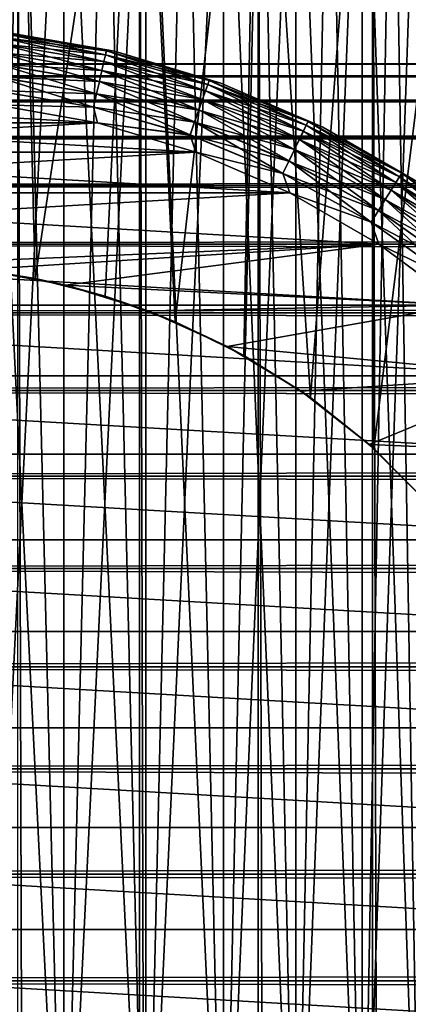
# Model space of a CAD drawing. Extents: x -265 to 265, y 0 to 607.
# Tile 205 of 256: x -248.29 to -243.01, y 579.68 to 593.08. Entities that reach past the tile are written whole.
import ezdxf

# ---------------------------------------------------------------- set-up
doc = ezdxf.new("R2010")
doc.units = 0
doc.header["$LTSCALE"] = 26.699852
for name, color, linetype in [('3', 7, 'CONTINUOUS'), ('4', 7, 'CONTINUOUS'), ('43', 7, 'CONTINUOUS'), ('44', 7, 'CONTINUOUS'), ('50', 7, 'CONTINUOUS'), ('53', 7, 'CONTINUOUS'), ('54', 7, 'CONTINUOUS'), ('56', 7, 'CONTINUOUS'), ('60', 7, 'CONTINUOUS'), ('64', 7, 'CONTINUOUS'), ('73', 7, 'CONTINUOUS')]:
    doc.layers.add(name, color=color, linetype=linetype)

msp = doc.modelspace()

# ---------------------------------------------------------------- linework, layer by layer
at = {"layer": '3', "color": 7, "linetype": 'CONTINUOUS'}
for points in [[(-263, 592.479, 28.227), (-263, 592.31, 29.671), (263, 592.479, 28.227), (-263, 592.479, 28.227)], [(263, 592.479, 28.227), (-263, 592.31, 29.671), (263, 592.31, 29.671), (263, 592.479, 28.227)], [(-263, 592.479, 26.773), (-263, 592.479, 28.227), (263, 592.479, 26.773), (-263, 592.479, 26.773)], [(263, 592.479, 26.773), (-263, 592.479, 28.227), (263, 592.479, 28.227), (263, 592.479, 26.773)], [(-263, 592.31, 25.329), (-263, 592.479, 26.773), (263, 592.31, 25.329), (-263, 592.31, 25.329)], [(263, 592.31, 25.329), (-263, 592.479, 26.773), (263, 592.479, 26.773), (263, 592.31, 25.329)], [(-263, 592.31, 29.671), (-263, 591.975, 31.085), (263, 592.31, 29.671), (-263, 592.31, 29.671)], [(263, 592.31, 29.671), (-263, 591.975, 31.085), (263, 591.975, 31.085), (263, 592.31, 29.671)], [(-263, 591.975, 23.915), (-263, 592.31, 25.329), (263, 591.975, 23.915), (-263, 591.975, 23.915)], [(263, 591.975, 23.915), (-263, 592.31, 25.329), (263, 592.31, 25.329), (263, 591.975, 23.915)], [(-263, 591.975, 31.085), (-263, 591.478, 32.451), (263, 591.975, 31.085), (-263, 591.975, 31.085)], [(263, 591.975, 31.085), (-263, 591.478, 32.451), (263, 591.478, 32.451), (263, 591.975, 31.085)], [(-263, 591.478, 22.549), (-263, 591.975, 23.915), (263, 591.478, 22.549), (-263, 591.478, 22.549)], [(263, 591.478, 22.549), (-263, 591.975, 23.915), (263, 591.975, 23.915), (263, 591.478, 22.549)], [(-263, 591.478, 32.451), (-263, 590.825, 33.75), (263, 591.478, 32.451), (-263, 591.478, 32.451)], [(263, 591.478, 32.451), (-263, 590.825, 33.75), (263, 590.825, 33.75), (263, 591.478, 32.451)], [(-263, 590.825, 21.25), (-263, 591.478, 22.549), (263, 590.825, 21.25), (-263, 590.825, 21.25)], [(263, 590.825, 21.25), (-263, 591.478, 22.549), (263, 591.478, 22.549), (263, 590.825, 21.25)], [(-263, 590.825, 33.75), (-263, 590.027, 34.964), (263, 590.825, 33.75), (-263, 590.825, 33.75)], [(263, 590.825, 33.75), (-263, 590.027, 34.964), (263, 590.027, 34.964), (263, 590.825, 33.75)], [(-263, 590.027, 20.036), (-263, 590.825, 21.25), (263, 590.027, 20.036), (-263, 590.027, 20.036)], [(263, 590.027, 20.036), (-263, 590.825, 21.25), (263, 590.825, 21.25), (263, 590.027, 20.036)], [(-263, 590.027, 34.964), (-263, 589.092, 36.078), (263, 590.027, 34.964), (-263, 590.027, 34.964)], [(263, 590.027, 34.964), (-263, 589.092, 36.078), (263, 589.092, 36.078), (263, 590.027, 34.964)], [(-263, 589.092, 18.922), (-263, 590.027, 20.036), (263, 589.092, 18.922), (-263, 589.092, 18.922)], [(263, 589.092, 18.922), (-263, 590.027, 20.036), (263, 590.027, 20.036), (263, 589.092, 18.922)], [(-263, 589.092, 36.078), (-263, 588.035, 37.076), (263, 589.092, 36.078), (-263, 589.092, 36.078)], [(263, 589.092, 36.078), (-263, 588.035, 37.076), (263, 588.035, 37.076), (263, 589.092, 36.078)], [(-263, 588.035, 17.924), (-263, 589.092, 18.922), (263, 588.035, 17.924), (-263, 588.035, 17.924)], [(263, 588.035, 17.924), (-263, 589.092, 18.922), (263, 589.092, 18.922), (263, 588.035, 17.924)], [(-263, 588.035, 37.076), (-263, 586.869, 37.944), (263, 588.035, 37.076), (-263, 588.035, 37.076)], [(263, 588.035, 37.076), (-263, 586.869, 37.944), (263, 586.869, 37.944), (263, 588.035, 37.076)], [(-263, 586.869, 17.056), (-263, 588.035, 17.924), (263, 586.869, 17.056), (-263, 586.869, 17.056)], [(263, 586.869, 17.056), (-263, 588.035, 17.924), (263, 588.035, 17.924), (263, 586.869, 17.056)], [(-263, 586.869, 37.944), (-263, 585.61, 38.67), (263, 586.869, 37.944), (-263, 586.869, 37.944)], [(263, 586.869, 37.944), (-263, 585.61, 38.67), (263, 585.61, 38.67), (263, 586.869, 37.944)], [(-263, 585.61, 16.33), (-263, 586.869, 17.056), (263, 585.61, 16.33), (-263, 585.61, 16.33)], [(263, 585.61, 16.33), (-263, 586.869, 17.056), (263, 586.869, 17.056), (263, 585.61, 16.33)], [(-263, 585.61, 38.67), (-263, 584.275, 39.246), (263, 585.61, 38.67), (-263, 585.61, 38.67)], [(263, 585.61, 38.67), (-263, 584.275, 39.246), (263, 584.275, 39.246), (263, 585.61, 38.67)], [(-263, 584.275, 15.754), (-263, 585.61, 16.33), (263, 584.275, 15.754), (-263, 584.275, 15.754)], [(263, 584.275, 15.754), (-263, 585.61, 16.33), (263, 585.61, 16.33), (263, 584.275, 15.754)], [(-263, 584.275, 39.246), (-263, 582.883, 39.663), (263, 584.275, 39.246), (-263, 584.275, 39.246)], [(263, 584.275, 39.246), (-263, 582.883, 39.663), (263, 582.883, 39.663), (263, 584.275, 39.246)], [(-263, 582.883, 15.337), (-263, 584.275, 15.754), (263, 582.883, 15.337), (-263, 582.883, 15.337)], [(263, 582.883, 15.337), (-263, 584.275, 15.754), (263, 584.275, 15.754), (263, 582.883, 15.337)], [(-263, 582.883, 39.663), (-263, 581.451, 39.915), (263, 582.883, 39.663), (-263, 582.883, 39.663)], [(263, 582.883, 39.663), (-263, 581.451, 39.915), (263, 581.451, 39.915), (263, 582.883, 39.663)], [(-263, 581.451, 15.085), (-263, 582.883, 15.337), (263, 581.451, 15.085), (-263, 581.451, 15.085)], [(263, 581.451, 15.085), (-263, 582.883, 15.337), (263, 582.883, 15.337), (263, 581.451, 15.085)], [(-263, 581.451, 39.915), (-263, 580, 40), (263, 581.451, 39.915), (-263, 581.451, 39.915)], [(263, 581.451, 39.915), (-263, 580, 40), (263, 580, 40), (263, 581.451, 39.915)], [(-263, 580, 15), (-263, 581.451, 15.085), (263, 580, 15), (-263, 580, 15)], [(263, 580, 15), (-263, 581.451, 15.085), (263, 581.451, 15.085), (263, 580, 15)]]:
    msp.add_3dface(points, dxfattribs=at)
at = {"layer": '4', "color": 7, "linetype": 'CONTINUOUS'}
for points in [[(263, 580, 40), (-263, 580, 40), (-263, 578.549, 39.915), (263, 580, 40)], [(-263, 580, 15), (263, 580, 15), (263, 578.549, 15.085), (-263, 580, 15)], [(-263, 578.549, 15.085), (-263, 580, 15), (263, 578.549, 15.085), (-263, 578.549, 15.085)], [(263, 580, 40), (-263, 578.549, 39.915), (263, 578.549, 39.915), (263, 580, 40)]]:
    msp.add_3dface(points, dxfattribs=at)
at = {"layer": '43', "color": 7, "linetype": 'CONTINUOUS'}
for points in [[(-248.321, 1, 14.906), (-246.662, 1, 14.624), (-248.321, 599, 14.906), (-248.321, 1, 14.906)], [(-248.321, 599, 14.906), (-246.662, 1, 14.624), (-246.662, 599, 14.624), (-248.321, 599, 14.906)], [(-246.662, 1, 14.624), (-245.046, 1, 14.158), (-246.662, 599, 14.624), (-246.662, 1, 14.624)], [(-246.662, 599, 14.624), (-245.046, 1, 14.158), (-245.046, 599, 14.158), (-246.662, 599, 14.624)], [(-245.046, 1, 14.158), (-243.492, 1, 13.515), (-245.046, 599, 14.158), (-245.046, 1, 14.158)], [(-245.046, 599, 14.158), (-243.492, 1, 13.515), (-243.492, 599, 13.515), (-245.046, 599, 14.158)], [(-243.492, 1, 13.515), (-242.02, 1, 12.701), (-243.492, 599, 13.515), (-243.492, 1, 13.515)], [(-243.492, 599, 13.515), (-242.02, 1, 12.701), (-242.02, 599, 12.701), (-243.492, 599, 13.515)]]:
    msp.add_3dface(points, dxfattribs=at)
at = {"layer": '44', "color": 7, "linetype": 'CONTINUOUS'}
for points in [[(-249.04, 589.703, -14.969), (-248.321, 599, -14.906), (-248.081, 589.559, -14.877), (-249.04, 589.703, -14.969)], [(-248.321, 599, -14.906), (-246.662, 599, -14.624), (-248.081, 589.559, -14.877), (-248.321, 599, -14.906)], [(-248.081, 589.559, -14.877), (-246.662, 599, -14.624), (-247.125, 589.316, -14.722), (-248.081, 589.559, -14.877)], [(-247.125, 589.316, -14.722), (-246.662, 599, -14.624), (-246.176, 588.969, -14.504), (-247.125, 589.316, -14.722)], [(-246.662, 599, -14.624), (-245.046, 599, -14.158), (-246.176, 588.969, -14.504), (-246.662, 599, -14.624)], [(-246.176, 588.969, -14.504), (-245.046, 599, -14.158), (-245.242, 588.51, -14.226), (-246.176, 588.969, -14.504)], [(-245.242, 588.51, -14.226), (-245.046, 599, -14.158), (-244.336, 587.936, -13.89), (-245.242, 588.51, -14.226)], [(-245.046, 599, -14.158), (-243.492, 599, -13.515), (-244.336, 587.936, -13.89), (-245.046, 599, -14.158)], [(-244.336, 587.936, -13.89), (-243.492, 599, -13.515), (-243.475, 587.245, -13.506), (-244.336, 587.936, -13.89)], [(-243.492, 599, -13.515), (-242.02, 599, -12.701), (-243.475, 587.245, -13.506), (-243.492, 599, -13.515)], [(-243.475, 587.245, -13.506), (-242.02, 599, -12.701), (-242.684, 586.445, -13.095), (-243.475, 587.245, -13.506)]]:
    msp.add_3dface(points, dxfattribs=at)
at = {"layer": '50', "color": 7, "linetype": 'CONTINUOUS'}
for points in [[(-249.04, 589.703, -14.969), (-248.081, 589.559, -14.877), (-248.825, 589.679, -25), (-249.04, 589.703, -14.969)], [(-248.825, 589.679, -25), (-248.081, 589.559, -14.877), (-247.667, 589.467, -25), (-248.825, 589.679, -25)], [(-248.081, 589.559, -14.877), (-247.125, 589.316, -14.722), (-247.667, 589.467, -25), (-248.081, 589.559, -14.877)], [(-247.667, 589.467, -25), (-247.125, 589.316, -14.722), (-246.543, 589.116, -25), (-247.667, 589.467, -25)], [(-247.125, 589.316, -14.722), (-246.176, 588.969, -14.504), (-246.543, 589.116, -25), (-247.125, 589.316, -14.722)], [(-246.543, 589.116, -25), (-246.176, 588.969, -14.504), (-245.469, 588.633, -25), (-246.543, 589.116, -25)], [(-246.176, 588.969, -14.504), (-245.242, 588.51, -14.226), (-245.469, 588.633, -25), (-246.176, 588.969, -14.504)], [(-245.469, 588.633, -25), (-245.242, 588.51, -14.226), (-244.461, 588.024, -25), (-245.469, 588.633, -25)], [(-245.242, 588.51, -14.226), (-244.336, 587.936, -13.89), (-244.461, 588.024, -25), (-245.242, 588.51, -14.226)], [(-244.461, 588.024, -25), (-244.336, 587.936, -13.89), (-243.535, 587.298, -25), (-244.461, 588.024, -25)], [(-244.336, 587.936, -13.89), (-243.475, 587.245, -13.506), (-243.535, 587.298, -25), (-244.336, 587.936, -13.89)], [(-243.535, 587.298, -25), (-243.475, 587.245, -13.506), (-242.702, 586.465, -25), (-243.535, 587.298, -25)], [(-243.475, 587.245, -13.506), (-242.684, 586.445, -13.095), (-242.702, 586.465, -25), (-243.475, 587.245, -13.506)]]:
    msp.add_3dface(points, dxfattribs=at)
at = {"layer": '53', "color": 7, "linetype": 'CONTINUOUS'}
for points in [[(-248.607, 591.919, -25), (-252.767, 591.677, -25), (-247.233, 591.677, -25), (-248.607, 591.919, -25)], [(-252.767, 591.677, -25), (-254.104, 591.276, -25), (-247.233, 591.677, -25), (-252.767, 591.677, -25)], [(-247.233, 591.677, -25), (-254.104, 591.276, -25), (-245.896, 591.276, -25), (-247.233, 591.677, -25)], [(-254.104, 591.276, -25), (-255.386, 590.724, -25), (-245.896, 591.276, -25), (-254.104, 591.276, -25)], [(-245.896, 591.276, -25), (-255.386, 590.724, -25), (-244.614, 590.724, -25), (-245.896, 591.276, -25)], [(-255.386, 590.724, -25), (-256.594, 590.026, -25), (-244.614, 590.724, -25), (-255.386, 590.724, -25)], [(-244.614, 590.724, -25), (-256.594, 590.026, -25), (-243.406, 590.026, -25), (-244.614, 590.724, -25)], [(-256.594, 590.026, -25), (-250, 589.75, -25), (-243.406, 590.026, -25), (-256.594, 590.026, -25)], [(-250, 589.75, -25), (-248.825, 589.679, -25), (-243.406, 590.026, -25), (-250, 589.75, -25)], [(-248.825, 589.679, -25), (-247.667, 589.467, -25), (-243.406, 590.026, -25), (-248.825, 589.679, -25)], [(-243.406, 590.026, -25), (-247.667, 589.467, -25), (-242.287, 589.193, -25), (-243.406, 590.026, -25)], [(-247.667, 589.467, -25), (-246.543, 589.116, -25), (-242.287, 589.193, -25), (-247.667, 589.467, -25)], [(-246.543, 589.116, -25), (-245.469, 588.633, -25), (-242.287, 589.193, -25), (-246.543, 589.116, -25)], [(-242.287, 589.193, -25), (-245.469, 588.633, -25), (-241.272, 588.235, -25), (-242.287, 589.193, -25)], [(-245.469, 588.633, -25), (-244.461, 588.024, -25), (-241.272, 588.235, -25), (-245.469, 588.633, -25)], [(-244.461, 588.024, -25), (-243.535, 587.298, -25), (-241.272, 588.235, -25), (-244.461, 588.024, -25)], [(-241.272, 588.235, -25), (-243.535, 587.298, -25), (-240.375, 587.166, -25), (-241.272, 588.235, -25)], [(-243.535, 587.298, -25), (-242.702, 586.465, -25), (-240.375, 587.166, -25), (-243.535, 587.298, -25)]]:
    msp.add_3dface(points, dxfattribs=at)
at = {"layer": '54', "color": 7, "linetype": 'CONTINUOUS'}
for points in [[(-252.767, 591.677, -75), (-251.393, 591.919, -75), (-247.233, 591.677, -75), (-252.767, 591.677, -75)], [(-247.233, 591.677, -75), (-251.393, 591.919, -75), (-248.607, 591.919, -75), (-247.233, 591.677, -75)], [(-254.104, 591.276, -75), (-252.767, 591.677, -75), (-245.896, 591.276, -75), (-254.104, 591.276, -75)], [(-245.896, 591.276, -75), (-252.767, 591.677, -75), (-247.233, 591.677, -75), (-245.896, 591.276, -75)], [(-255.386, 590.724, -75), (-254.104, 591.276, -75), (-244.614, 590.724, -75), (-255.386, 590.724, -75)], [(-244.614, 590.724, -75), (-254.104, 591.276, -75), (-245.896, 591.276, -75), (-244.614, 590.724, -75)], [(-256.594, 590.026, -75), (-255.386, 590.724, -75), (-243.406, 590.026, -75), (-256.594, 590.026, -75)], [(-243.406, 590.026, -75), (-255.386, 590.724, -75), (-244.614, 590.724, -75), (-243.406, 590.026, -75)], [(-257.713, 589.193, -75), (-256.594, 590.026, -75), (-242.287, 589.193, -75), (-257.713, 589.193, -75)], [(-242.287, 589.193, -75), (-256.594, 590.026, -75), (-243.406, 590.026, -75), (-242.287, 589.193, -75)], [(-258.728, 588.235, -75), (-257.713, 589.193, -75), (-241.272, 588.235, -75), (-258.728, 588.235, -75)], [(-241.272, 588.235, -75), (-257.713, 589.193, -75), (-242.287, 589.193, -75), (-241.272, 588.235, -75)], [(-259.625, 587.166, -75), (-258.728, 588.235, -75), (-240.375, 587.166, -75), (-259.625, 587.166, -75)], [(-240.375, 587.166, -75), (-258.728, 588.235, -75), (-241.272, 588.235, -75), (-240.375, 587.166, -75)], [(-260.392, 586, -75), (-259.625, 587.166, -75), (-239.608, 586, -75), (-260.392, 586, -75)], [(-239.608, 586, -75), (-259.625, 587.166, -75), (-240.375, 587.166, -75), (-239.608, 586, -75)], [(-261.019, 584.753, -75), (-260.392, 586, -75), (-238.981, 584.753, -75), (-261.019, 584.753, -75)], [(-238.981, 584.753, -75), (-260.392, 586, -75), (-239.608, 586, -75), (-238.981, 584.753, -75)], [(-261.496, 583.442, -75), (-261.019, 584.753, -75), (-238.504, 583.442, -75), (-261.496, 583.442, -75)], [(-238.504, 583.442, -75), (-261.019, 584.753, -75), (-238.981, 584.753, -75), (-238.504, 583.442, -75)], [(-261.818, 582.084, -75), (-261.496, 583.442, -75), (-238.182, 582.084, -75), (-261.818, 582.084, -75)], [(-238.182, 582.084, -75), (-261.496, 583.442, -75), (-238.504, 583.442, -75), (-238.182, 582.084, -75)], [(-261.98, 580.698, -75), (-261.818, 582.084, -75), (-238.02, 580.698, -75), (-261.98, 580.698, -75)], [(-238.02, 580.698, -75), (-261.818, 582.084, -75), (-238.182, 582.084, -75), (-238.02, 580.698, -75)], [(-261.98, 579.302, -75), (-261.98, 580.698, -75), (-238.02, 579.302, -75), (-261.98, 579.302, -75)], [(-238.02, 579.302, -75), (-261.98, 580.698, -75), (-238.02, 580.698, -75), (-238.02, 579.302, -75)]]:
    msp.add_3dface(points, dxfattribs=at)
at = {"layer": '56', "color": 7, "linetype": 'CONTINUOUS'}
for points in [[(-247.002, 592.65, -74), (-248.491, 592.912, -74), (-247.002, 592.65, -26), (-247.002, 592.65, -74)], [(-247.002, 592.65, -26), (-248.491, 592.912, -74), (-248.491, 592.912, -26), (-247.002, 592.65, -26)], [(-245.554, 592.216, -74), (-247.002, 592.65, -74), (-245.554, 592.216, -26), (-245.554, 592.216, -74)], [(-245.554, 592.216, -26), (-247.002, 592.65, -74), (-247.002, 592.65, -26), (-245.554, 592.216, -26)], [(-244.166, 591.617, -74), (-245.554, 592.216, -74), (-244.166, 591.617, -26), (-244.166, 591.617, -74)], [(-244.166, 591.617, -26), (-245.554, 592.216, -74), (-245.554, 592.216, -26), (-244.166, 591.617, -26)], [(-242.856, 590.861, -74), (-244.166, 591.617, -74), (-242.856, 590.861, -26), (-242.856, 590.861, -74)], [(-242.856, 590.861, -26), (-244.166, 591.617, -74), (-244.166, 591.617, -26), (-242.856, 590.861, -26)]]:
    msp.add_3dface(points, dxfattribs=at)
at = {"layer": '60', "color": 7, "linetype": 'CONTINUOUS'}
for points in [[(-247.124, 592.6, -74.383), (-248.563, 592.751, -74.556), (-248.553, 592.843, -74.383), (-247.124, 592.6, -74.383)], [(-247.112, 592.655, -74.195), (-248.553, 592.843, -74.383), (-248.547, 592.899, -74.195), (-247.112, 592.655, -74.195)], [(-247.124, 592.6, -74.383), (-248.553, 592.843, -74.383), (-247.112, 592.655, -74.195), (-247.124, 592.6, -74.383)], [(-248.491, 592.912, -74), (-247.112, 592.655, -74.195), (-248.547, 592.899, -74.195), (-248.491, 592.912, -74)], [(-248.491, 592.912, -74), (-247.002, 592.65, -74), (-247.112, 592.655, -74.195), (-248.491, 592.912, -74)], [(-247.145, 592.51, -74.556), (-248.577, 592.627, -74.708), (-248.563, 592.751, -74.556), (-247.145, 592.51, -74.556)], [(-247.145, 592.51, -74.556), (-248.563, 592.751, -74.556), (-247.124, 592.6, -74.383), (-247.145, 592.51, -74.556)], [(-247.172, 592.388, -74.708), (-248.594, 592.476, -74.832), (-248.577, 592.627, -74.708), (-247.172, 592.388, -74.708)], [(-247.172, 592.388, -74.708), (-248.577, 592.627, -74.708), (-247.145, 592.51, -74.556), (-247.172, 592.388, -74.708)], [(-245.732, 592.199, -74.383), (-247.145, 592.51, -74.556), (-247.124, 592.6, -74.383), (-245.732, 592.199, -74.383)], [(-245.713, 592.252, -74.195), (-247.124, 592.6, -74.383), (-247.112, 592.655, -74.195), (-245.713, 592.252, -74.195)], [(-245.732, 592.199, -74.383), (-247.124, 592.6, -74.383), (-245.713, 592.252, -74.195), (-245.732, 592.199, -74.383)], [(-247.002, 592.65, -74), (-245.713, 592.252, -74.195), (-247.112, 592.655, -74.195), (-247.002, 592.65, -74)], [(-247.002, 592.65, -74), (-245.554, 592.216, -74), (-245.713, 592.252, -74.195), (-247.002, 592.65, -74)], [(-247.206, 592.24, -74.832), (-248.614, 592.304, -74.924), (-248.594, 592.476, -74.832), (-247.206, 592.24, -74.832)], [(-247.206, 592.24, -74.832), (-248.594, 592.476, -74.832), (-247.172, 592.388, -74.708), (-247.206, 592.24, -74.832)], [(-245.762, 592.111, -74.556), (-247.172, 592.388, -74.708), (-247.145, 592.51, -74.556), (-245.762, 592.111, -74.556)], [(-245.762, 592.111, -74.556), (-247.145, 592.51, -74.556), (-245.732, 592.199, -74.383), (-245.762, 592.111, -74.556)], [(-247.245, 592.071, -74.924), (-248.635, 592.117, -74.981), (-248.614, 592.304, -74.924), (-247.245, 592.071, -74.924)], [(-247.245, 592.071, -74.924), (-248.614, 592.304, -74.924), (-247.206, 592.24, -74.832), (-247.245, 592.071, -74.924)], [(-245.803, 591.994, -74.708), (-247.206, 592.24, -74.832), (-247.172, 592.388, -74.708), (-245.803, 591.994, -74.708)], [(-245.803, 591.994, -74.708), (-247.172, 592.388, -74.708), (-245.762, 592.111, -74.556), (-245.803, 591.994, -74.708)], [(-245.853, 591.85, -74.832), (-247.245, 592.071, -74.924), (-247.206, 592.24, -74.832), (-245.853, 591.85, -74.832)], [(-245.853, 591.85, -74.832), (-247.206, 592.24, -74.832), (-245.803, 591.994, -74.708), (-245.853, 591.85, -74.832)], [(-244.393, 591.644, -74.383), (-245.762, 592.111, -74.556), (-245.732, 592.199, -74.383), (-244.393, 591.644, -74.383)], [(-244.368, 591.695, -74.195), (-245.732, 592.199, -74.383), (-245.713, 592.252, -74.195), (-244.368, 591.695, -74.195)], [(-244.393, 591.644, -74.383), (-245.732, 592.199, -74.383), (-244.368, 591.695, -74.195), (-244.393, 591.644, -74.383)], [(-245.554, 592.216, -74), (-244.368, 591.695, -74.195), (-245.713, 592.252, -74.195), (-245.554, 592.216, -74)], [(-245.554, 592.216, -74), (-244.166, 591.617, -74), (-244.368, 591.695, -74.195), (-245.554, 592.216, -74)], [(-247.287, 591.888, -74.981), (-248.607, 591.919, -75), (-248.635, 592.117, -74.981), (-247.287, 591.888, -74.981)], [(-247.287, 591.888, -74.981), (-248.635, 592.117, -74.981), (-247.245, 592.071, -74.924), (-247.287, 591.888, -74.981)], [(-245.911, 591.687, -74.924), (-247.287, 591.888, -74.981), (-247.245, 592.071, -74.924), (-245.911, 591.687, -74.924)], [(-245.911, 591.687, -74.924), (-247.245, 592.071, -74.924), (-245.853, 591.85, -74.832), (-245.911, 591.687, -74.924)], [(-244.433, 591.561, -74.556), (-245.803, 591.994, -74.708), (-245.762, 592.111, -74.556), (-244.433, 591.561, -74.556)], [(-244.433, 591.561, -74.556), (-245.762, 592.111, -74.556), (-244.393, 591.644, -74.383), (-244.433, 591.561, -74.556)], [(-247.233, 591.677, -75), (-248.607, 591.919, -75), (-247.287, 591.888, -74.981), (-247.233, 591.677, -75)], [(-245.973, 591.51, -74.981), (-247.233, 591.677, -75), (-247.287, 591.888, -74.981), (-245.973, 591.51, -74.981)], [(-245.973, 591.51, -74.981), (-247.287, 591.888, -74.981), (-245.911, 591.687, -74.924), (-245.973, 591.51, -74.981)], [(-244.487, 591.448, -74.708), (-245.853, 591.85, -74.832), (-245.803, 591.994, -74.708), (-244.487, 591.448, -74.708)], [(-244.487, 591.448, -74.708), (-245.803, 591.994, -74.708), (-244.433, 591.561, -74.556), (-244.487, 591.448, -74.708)], [(-244.553, 591.312, -74.832), (-245.911, 591.687, -74.924), (-245.853, 591.85, -74.832), (-244.553, 591.312, -74.832)], [(-244.553, 591.312, -74.832), (-245.853, 591.85, -74.832), (-244.487, 591.448, -74.708), (-244.553, 591.312, -74.832)], [(-245.896, 591.276, -75), (-247.233, 591.677, -75), (-245.973, 591.51, -74.981), (-245.896, 591.276, -75)], [(-244.628, 591.156, -74.924), (-245.973, 591.51, -74.981), (-245.911, 591.687, -74.924), (-244.628, 591.156, -74.924)], [(-244.628, 591.156, -74.924), (-245.911, 591.687, -74.924), (-244.553, 591.312, -74.832), (-244.628, 591.156, -74.924)], [(-243.124, 590.943, -74.383), (-244.433, 591.561, -74.556), (-244.393, 591.644, -74.383), (-243.124, 590.943, -74.383)], [(-243.094, 590.991, -74.195), (-244.393, 591.644, -74.383), (-244.368, 591.695, -74.195), (-243.094, 590.991, -74.195)], [(-243.124, 590.943, -74.383), (-244.393, 591.644, -74.383), (-243.094, 590.991, -74.195), (-243.124, 590.943, -74.383)], [(-244.166, 591.617, -74), (-243.094, 590.991, -74.195), (-244.368, 591.695, -74.195), (-244.166, 591.617, -74)], [(-244.166, 591.617, -74), (-242.856, 590.861, -74), (-243.094, 590.991, -74.195), (-244.166, 591.617, -74)], [(-244.709, 590.986, -74.981), (-245.896, 591.276, -75), (-245.973, 591.51, -74.981), (-244.709, 590.986, -74.981)], [(-244.709, 590.986, -74.981), (-245.973, 591.51, -74.981), (-244.628, 591.156, -74.924), (-244.709, 590.986, -74.981)], [(-243.173, 590.865, -74.556), (-244.487, 591.448, -74.708), (-244.433, 591.561, -74.556), (-243.173, 590.865, -74.556)], [(-243.173, 590.865, -74.556), (-244.433, 591.561, -74.556), (-243.124, 590.943, -74.383), (-243.173, 590.865, -74.556)], [(-243.24, 590.759, -74.708), (-244.553, 591.312, -74.832), (-244.487, 591.448, -74.708), (-243.24, 590.759, -74.708)], [(-243.24, 590.759, -74.708), (-244.487, 591.448, -74.708), (-243.173, 590.865, -74.556), (-243.24, 590.759, -74.708)], [(-244.614, 590.724, -75), (-245.896, 591.276, -75), (-244.709, 590.986, -74.981), (-244.614, 590.724, -75)], [(-243.32, 590.631, -74.832), (-244.628, 591.156, -74.924), (-244.553, 591.312, -74.832), (-243.32, 590.631, -74.832)], [(-243.32, 590.631, -74.832), (-244.553, 591.312, -74.832), (-243.24, 590.759, -74.708), (-243.32, 590.631, -74.832)], [(-243.412, 590.484, -74.924), (-244.709, 590.986, -74.981), (-244.628, 591.156, -74.924), (-243.412, 590.484, -74.924)], [(-243.412, 590.484, -74.924), (-244.628, 591.156, -74.924), (-243.32, 590.631, -74.832), (-243.412, 590.484, -74.924)], [(-243.512, 590.325, -74.981), (-244.614, 590.724, -75), (-244.709, 590.986, -74.981), (-243.512, 590.325, -74.981)], [(-243.512, 590.325, -74.981), (-244.709, 590.986, -74.981), (-243.412, 590.484, -74.924), (-243.512, 590.325, -74.981)], [(-241.942, 590.104, -74.383), (-243.173, 590.865, -74.556), (-243.124, 590.943, -74.383), (-241.942, 590.104, -74.383)], [(-241.907, 590.149, -74.195), (-243.124, 590.943, -74.383), (-243.094, 590.991, -74.195), (-241.907, 590.149, -74.195)], [(-241.942, 590.104, -74.383), (-243.124, 590.943, -74.383), (-241.907, 590.149, -74.195), (-241.942, 590.104, -74.383)], [(-242.856, 590.861, -74), (-241.907, 590.149, -74.195), (-243.094, 590.991, -74.195), (-242.856, 590.861, -74)], [(-242, 590.032, -74.556), (-243.24, 590.759, -74.708), (-243.173, 590.865, -74.556), (-242, 590.032, -74.556)], [(-242, 590.032, -74.556), (-243.173, 590.865, -74.556), (-241.942, 590.104, -74.383), (-242, 590.032, -74.556)], [(-243.406, 590.026, -75), (-244.614, 590.724, -75), (-243.512, 590.325, -74.981), (-243.406, 590.026, -75)], [(-242.078, 589.934, -74.708), (-243.32, 590.631, -74.832), (-243.24, 590.759, -74.708), (-242.078, 589.934, -74.708)], [(-242.078, 589.934, -74.708), (-243.24, 590.759, -74.708), (-242, 590.032, -74.556), (-242.078, 589.934, -74.708)], [(-242.172, 589.816, -74.832), (-243.412, 590.484, -74.924), (-243.32, 590.631, -74.832), (-242.172, 589.816, -74.832)], [(-242.172, 589.816, -74.832), (-243.32, 590.631, -74.832), (-242.078, 589.934, -74.708), (-242.172, 589.816, -74.832)], [(-242.28, 589.68, -74.924), (-243.512, 590.325, -74.981), (-243.412, 590.484, -74.924), (-242.28, 589.68, -74.924)], [(-242.28, 589.68, -74.924), (-243.412, 590.484, -74.924), (-242.172, 589.816, -74.832), (-242.28, 589.68, -74.924)], [(-242.397, 589.534, -74.981), (-243.406, 590.026, -75), (-243.512, 590.325, -74.981), (-242.397, 589.534, -74.981)], [(-242.397, 589.534, -74.981), (-243.512, 590.325, -74.981), (-242.28, 589.68, -74.924), (-242.397, 589.534, -74.981)], [(-242.287, 589.193, -75), (-243.406, 590.026, -75), (-242.397, 589.534, -74.981), (-242.287, 589.193, -75)]]:
    msp.add_3dface(points, dxfattribs=at)
at = {"layer": '64', "color": 7, "linetype": 'CONTINUOUS'}
for points in [[(-248.563, 592.751, -25.445), (-247.145, 592.51, -25.445), (-248.553, 592.843, -25.618), (-248.563, 592.751, -25.445)], [(-248.553, 592.843, -25.618), (-247.124, 592.6, -25.618), (-248.547, 592.899, -25.806), (-248.553, 592.843, -25.618)], [(-248.553, 592.843, -25.618), (-247.145, 592.51, -25.445), (-247.124, 592.6, -25.618), (-248.553, 592.843, -25.618)], [(-248.491, 592.912, -26), (-248.547, 592.899, -25.806), (-247.111, 592.656, -25.806), (-248.491, 592.912, -26)], [(-248.547, 592.899, -25.806), (-247.124, 592.6, -25.618), (-247.111, 592.656, -25.806), (-248.547, 592.899, -25.806)], [(-247.002, 592.65, -26), (-248.491, 592.912, -26), (-247.111, 592.656, -25.806), (-247.002, 592.65, -26)], [(-248.577, 592.628, -25.293), (-247.172, 592.389, -25.293), (-248.563, 592.751, -25.445), (-248.577, 592.628, -25.293)], [(-248.563, 592.751, -25.445), (-247.172, 592.389, -25.293), (-247.145, 592.51, -25.445), (-248.563, 592.751, -25.445)], [(-248.594, 592.477, -25.169), (-247.206, 592.241, -25.169), (-248.577, 592.628, -25.293), (-248.594, 592.477, -25.169)], [(-248.577, 592.628, -25.293), (-247.206, 592.241, -25.169), (-247.172, 592.389, -25.293), (-248.577, 592.628, -25.293)], [(-247.145, 592.51, -25.445), (-245.762, 592.112, -25.445), (-247.124, 592.6, -25.618), (-247.145, 592.51, -25.445)], [(-247.124, 592.6, -25.618), (-245.731, 592.199, -25.618), (-247.111, 592.656, -25.806), (-247.124, 592.6, -25.618)], [(-247.124, 592.6, -25.618), (-245.762, 592.112, -25.445), (-245.731, 592.199, -25.618), (-247.124, 592.6, -25.618)], [(-247.002, 592.65, -26), (-247.111, 592.656, -25.806), (-245.713, 592.253, -25.806), (-247.002, 592.65, -26)], [(-247.111, 592.656, -25.806), (-245.731, 592.199, -25.618), (-245.713, 592.253, -25.806), (-247.111, 592.656, -25.806)], [(-245.554, 592.216, -26), (-247.002, 592.65, -26), (-245.713, 592.253, -25.806), (-245.554, 592.216, -26)], [(-248.614, 592.305, -25.076), (-247.245, 592.072, -25.076), (-248.594, 592.477, -25.169), (-248.614, 592.305, -25.076)], [(-248.594, 592.477, -25.169), (-247.245, 592.072, -25.076), (-247.206, 592.241, -25.169), (-248.594, 592.477, -25.169)], [(-247.172, 592.389, -25.293), (-245.803, 591.994, -25.293), (-247.145, 592.51, -25.445), (-247.172, 592.389, -25.293)], [(-247.145, 592.51, -25.445), (-245.803, 591.994, -25.293), (-245.762, 592.112, -25.445), (-247.145, 592.51, -25.445)], [(-248.635, 592.118, -25.019), (-247.286, 591.889, -25.019), (-248.614, 592.305, -25.076), (-248.635, 592.118, -25.019)], [(-248.614, 592.305, -25.076), (-247.286, 591.889, -25.019), (-247.245, 592.072, -25.076), (-248.614, 592.305, -25.076)], [(-247.206, 592.241, -25.169), (-245.853, 591.851, -25.169), (-247.172, 592.389, -25.293), (-247.206, 592.241, -25.169)], [(-247.172, 592.389, -25.293), (-245.853, 591.851, -25.169), (-245.803, 591.994, -25.293), (-247.172, 592.389, -25.293)], [(-247.245, 592.072, -25.076), (-245.91, 591.688, -25.076), (-247.206, 592.241, -25.169), (-247.245, 592.072, -25.076)], [(-247.206, 592.241, -25.169), (-245.91, 591.688, -25.076), (-245.853, 591.851, -25.169), (-247.206, 592.241, -25.169)], [(-245.762, 592.112, -25.445), (-244.432, 591.561, -25.445), (-245.731, 592.199, -25.618), (-245.762, 592.112, -25.445)], [(-245.731, 592.199, -25.618), (-244.392, 591.644, -25.618), (-245.713, 592.253, -25.806), (-245.731, 592.199, -25.618)], [(-245.731, 592.199, -25.618), (-244.432, 591.561, -25.445), (-244.392, 591.644, -25.618), (-245.731, 592.199, -25.618)], [(-245.554, 592.216, -26), (-245.713, 592.253, -25.806), (-244.368, 591.695, -25.806), (-245.554, 592.216, -26)], [(-245.713, 592.253, -25.806), (-244.392, 591.644, -25.618), (-244.368, 591.695, -25.806), (-245.713, 592.253, -25.806)], [(-244.166, 591.617, -26), (-245.554, 592.216, -26), (-244.368, 591.695, -25.806), (-244.166, 591.617, -26)], [(-248.635, 592.118, -25.019), (-248.607, 591.919, -25), (-247.286, 591.889, -25.019), (-248.635, 592.118, -25.019)], [(-247.286, 591.889, -25.019), (-245.972, 591.511, -25.019), (-247.245, 592.072, -25.076), (-247.286, 591.889, -25.019)], [(-247.245, 592.072, -25.076), (-245.972, 591.511, -25.019), (-245.91, 591.688, -25.076), (-247.245, 592.072, -25.076)], [(-245.803, 591.994, -25.293), (-244.486, 591.449, -25.293), (-245.762, 592.112, -25.445), (-245.803, 591.994, -25.293)], [(-245.762, 592.112, -25.445), (-244.486, 591.449, -25.293), (-244.432, 591.561, -25.445), (-245.762, 592.112, -25.445)], [(-248.607, 591.919, -25), (-247.233, 591.677, -25), (-247.286, 591.889, -25.019), (-248.607, 591.919, -25)], [(-247.286, 591.889, -25.019), (-247.233, 591.677, -25), (-245.972, 591.511, -25.019), (-247.286, 591.889, -25.019)], [(-245.853, 591.851, -25.169), (-244.552, 591.312, -25.169), (-245.803, 591.994, -25.293), (-245.853, 591.851, -25.169)], [(-245.803, 591.994, -25.293), (-244.552, 591.312, -25.169), (-244.486, 591.449, -25.293), (-245.803, 591.994, -25.293)], [(-245.91, 591.688, -25.076), (-244.627, 591.157, -25.076), (-245.853, 591.851, -25.169), (-245.91, 591.688, -25.076)], [(-245.853, 591.851, -25.169), (-244.627, 591.157, -25.076), (-244.552, 591.312, -25.169), (-245.853, 591.851, -25.169)], [(-247.233, 591.677, -25), (-245.896, 591.276, -25), (-245.972, 591.511, -25.019), (-247.233, 591.677, -25)], [(-245.972, 591.511, -25.019), (-244.709, 590.987, -25.019), (-245.91, 591.688, -25.076), (-245.972, 591.511, -25.019)], [(-245.91, 591.688, -25.076), (-244.709, 590.987, -25.019), (-244.627, 591.157, -25.076), (-245.91, 591.688, -25.076)], [(-244.432, 591.561, -25.445), (-243.173, 590.865, -25.445), (-244.392, 591.644, -25.618), (-244.432, 591.561, -25.445)], [(-244.392, 591.644, -25.618), (-243.124, 590.943, -25.618), (-244.368, 591.695, -25.806), (-244.392, 591.644, -25.618)], [(-244.392, 591.644, -25.618), (-243.173, 590.865, -25.445), (-243.124, 590.943, -25.618), (-244.392, 591.644, -25.618)], [(-244.166, 591.617, -26), (-244.368, 591.695, -25.806), (-243.094, 590.991, -25.806), (-244.166, 591.617, -26)], [(-244.368, 591.695, -25.806), (-243.124, 590.943, -25.618), (-243.094, 590.991, -25.806), (-244.368, 591.695, -25.806)], [(-242.856, 590.861, -26), (-244.166, 591.617, -26), (-243.094, 590.991, -25.806), (-242.856, 590.861, -26)], [(-245.972, 591.511, -25.019), (-245.896, 591.276, -25), (-244.709, 590.987, -25.019), (-245.972, 591.511, -25.019)], [(-244.486, 591.449, -25.293), (-243.239, 590.76, -25.293), (-244.432, 591.561, -25.445), (-244.486, 591.449, -25.293)], [(-244.432, 591.561, -25.445), (-243.239, 590.76, -25.293), (-243.173, 590.865, -25.445), (-244.432, 591.561, -25.445)], [(-244.552, 591.312, -25.169), (-243.32, 590.631, -25.169), (-244.486, 591.449, -25.293), (-244.552, 591.312, -25.169)], [(-244.486, 591.449, -25.293), (-243.32, 590.631, -25.169), (-243.239, 590.76, -25.293), (-244.486, 591.449, -25.293)], [(-245.896, 591.276, -25), (-244.614, 590.724, -25), (-244.709, 590.987, -25.019), (-245.896, 591.276, -25)], [(-244.627, 591.157, -25.076), (-243.412, 590.485, -25.076), (-244.552, 591.312, -25.169), (-244.627, 591.157, -25.076)], [(-244.552, 591.312, -25.169), (-243.412, 590.485, -25.076), (-243.32, 590.631, -25.169), (-244.552, 591.312, -25.169)], [(-244.709, 590.987, -25.019), (-243.512, 590.326, -25.019), (-244.627, 591.157, -25.076), (-244.709, 590.987, -25.019)], [(-244.627, 591.157, -25.076), (-243.512, 590.326, -25.019), (-243.412, 590.485, -25.076), (-244.627, 591.157, -25.076)], [(-244.709, 590.987, -25.019), (-244.614, 590.724, -25), (-243.512, 590.326, -25.019), (-244.709, 590.987, -25.019)], [(-243.173, 590.865, -25.445), (-241.999, 590.032, -25.445), (-243.124, 590.943, -25.618), (-243.173, 590.865, -25.445)], [(-243.124, 590.943, -25.618), (-241.942, 590.105, -25.618), (-243.094, 590.991, -25.806), (-243.124, 590.943, -25.618)], [(-243.124, 590.943, -25.618), (-241.999, 590.032, -25.445), (-241.942, 590.105, -25.618), (-243.124, 590.943, -25.618)], [(-242.856, 590.861, -26), (-243.094, 590.991, -25.806), (-241.906, 590.149, -25.806), (-242.856, 590.861, -26)], [(-243.094, 590.991, -25.806), (-241.942, 590.105, -25.618), (-241.906, 590.149, -25.806), (-243.094, 590.991, -25.806)], [(-243.239, 590.76, -25.293), (-242.077, 589.935, -25.293), (-243.173, 590.865, -25.445), (-243.239, 590.76, -25.293)], [(-243.173, 590.865, -25.445), (-242.077, 589.935, -25.293), (-241.999, 590.032, -25.445), (-243.173, 590.865, -25.445)], [(-244.614, 590.724, -25), (-243.406, 590.026, -25), (-243.512, 590.326, -25.019), (-244.614, 590.724, -25)], [(-243.32, 590.631, -25.169), (-242.172, 589.817, -25.169), (-243.239, 590.76, -25.293), (-243.32, 590.631, -25.169)], [(-243.239, 590.76, -25.293), (-242.172, 589.817, -25.169), (-242.077, 589.935, -25.293), (-243.239, 590.76, -25.293)], [(-243.412, 590.485, -25.076), (-242.279, 589.681, -25.076), (-243.32, 590.631, -25.169), (-243.412, 590.485, -25.076)], [(-243.32, 590.631, -25.169), (-242.279, 589.681, -25.076), (-242.172, 589.817, -25.169), (-243.32, 590.631, -25.169)], [(-243.512, 590.326, -25.019), (-242.396, 589.535, -25.019), (-243.412, 590.485, -25.076), (-243.512, 590.326, -25.019)], [(-243.412, 590.485, -25.076), (-242.396, 589.535, -25.019), (-242.279, 589.681, -25.076), (-243.412, 590.485, -25.076)], [(-243.512, 590.326, -25.019), (-243.406, 590.026, -25), (-242.396, 589.535, -25.019), (-243.512, 590.326, -25.019)], [(-243.406, 590.026, -25), (-242.287, 589.193, -25), (-242.396, 589.535, -25.019), (-243.406, 590.026, -25)]]:
    msp.add_3dface(points, dxfattribs=at)
at = {"layer": '73', "color": 7, "linetype": 'CONTINUOUS'}
for points in [[(-248.834, 575, -9.227), (-247.687, 575, -9.008), (-248.834, 598, -9.227), (-248.834, 575, -9.227)], [(-248.834, 598, -9.227), (-247.687, 575, -9.008), (-248.257, 598, -9.135), (-248.834, 598, -9.227)], [(-247.687, 575, 9.008), (-248.834, 575, 9.227), (-247.687, 598, 9.008), (-247.687, 575, 9.008)], [(-247.687, 598, 9.008), (-248.834, 575, 9.227), (-248.257, 598, 9.135), (-247.687, 598, 9.008)], [(-248.257, 598, 9.135), (-248.834, 575, 9.227), (-248.834, 598, 9.227), (-248.257, 598, 9.135)], [(-248.257, 598, -9.135), (-247.687, 575, -9.008), (-247.687, 598, -9.008), (-248.257, 598, -9.135)], [(-247.687, 575, -9.008), (-246.576, 575, -8.647), (-247.687, 598, -9.008), (-247.687, 575, -9.008)], [(-247.687, 598, -9.008), (-246.576, 575, -8.647), (-247.126, 598, -8.845), (-247.687, 598, -9.008)], [(-246.576, 575, 8.647), (-247.687, 575, 9.008), (-246.576, 598, 8.647), (-246.576, 575, 8.647)], [(-246.576, 598, 8.647), (-247.687, 575, 9.008), (-247.126, 598, 8.845), (-246.576, 598, 8.647)], [(-247.126, 598, 8.845), (-247.687, 575, 9.008), (-247.687, 598, 9.008), (-247.126, 598, 8.845)], [(-247.126, 598, -8.845), (-246.576, 575, -8.647), (-246.576, 598, -8.647), (-247.126, 598, -8.845)], [(-246.576, 575, -8.647), (-245.52, 575, -8.15), (-246.576, 598, -8.647), (-246.576, 575, -8.647)], [(-246.576, 598, -8.647), (-245.52, 575, -8.15), (-246.04, 598, -8.415), (-246.576, 598, -8.647)], [(-245.52, 575, 8.15), (-246.576, 575, 8.647), (-245.52, 598, 8.15), (-245.52, 575, 8.15)], [(-245.52, 598, 8.15), (-246.576, 575, 8.647), (-246.04, 598, 8.415), (-245.52, 598, 8.15)], [(-246.04, 598, 8.415), (-246.576, 575, 8.647), (-246.576, 598, 8.647), (-246.04, 598, 8.415)], [(-246.04, 598, -8.415), (-245.52, 575, -8.15), (-245.52, 598, -8.15), (-246.04, 598, -8.415)], [(-245.52, 575, -8.15), (-244.534, 575, -7.524), (-245.52, 598, -8.15), (-245.52, 575, -8.15)], [(-245.52, 598, -8.15), (-244.534, 575, -7.524), (-245.017, 598, -7.852), (-245.52, 598, -8.15)], [(-244.534, 575, 7.524), (-245.52, 575, 8.15), (-244.534, 598, 7.524), (-244.534, 575, 7.524)], [(-244.534, 598, 7.524), (-245.52, 575, 8.15), (-245.017, 598, 7.852), (-244.534, 598, 7.524)], [(-245.017, 598, 7.852), (-245.52, 575, 8.15), (-245.52, 598, 8.15), (-245.017, 598, 7.852)], [(-245.017, 598, -7.852), (-244.534, 575, -7.524), (-244.534, 598, -7.524), (-245.017, 598, -7.852)], [(-244.534, 575, -7.524), (-243.634, 575, -6.779), (-244.534, 598, -7.524), (-244.534, 575, -7.524)], [(-244.534, 598, -7.524), (-243.634, 575, -6.779), (-244.072, 598, -7.166), (-244.534, 598, -7.524)], [(-243.634, 575, 6.779), (-244.534, 575, 7.524), (-243.634, 598, 6.779), (-243.634, 575, 6.779)], [(-243.634, 598, 6.779), (-244.534, 575, 7.524), (-244.072, 598, 7.166), (-243.634, 598, 6.779)], [(-244.072, 598, 7.166), (-244.534, 575, 7.524), (-244.534, 598, 7.524), (-244.072, 598, 7.166)], [(-244.072, 598, -7.166), (-243.634, 575, -6.779), (-243.634, 598, -6.779), (-244.072, 598, -7.166)], [(-243.634, 575, -6.779), (-242.834, 575, -5.928), (-243.634, 598, -6.779), (-243.634, 575, -6.779)], [(-243.634, 598, -6.779), (-242.834, 575, -5.928), (-243.221, 598, -6.366), (-243.634, 598, -6.779)], [(-242.834, 575, 5.928), (-243.634, 575, 6.779), (-242.834, 598, 5.928), (-242.834, 575, 5.928)], [(-242.834, 598, 5.928), (-243.634, 575, 6.779), (-243.221, 598, 6.366), (-242.834, 598, 5.928)], [(-243.221, 598, 6.366), (-243.634, 575, 6.779), (-243.634, 598, 6.779), (-243.221, 598, 6.366)], [(-243.221, 598, -6.366), (-242.834, 575, -5.928), (-242.834, 598, -5.928), (-243.221, 598, -6.366)]]:
    msp.add_3dface(points, dxfattribs=at)

doc.saveas('drawing.dxf')
